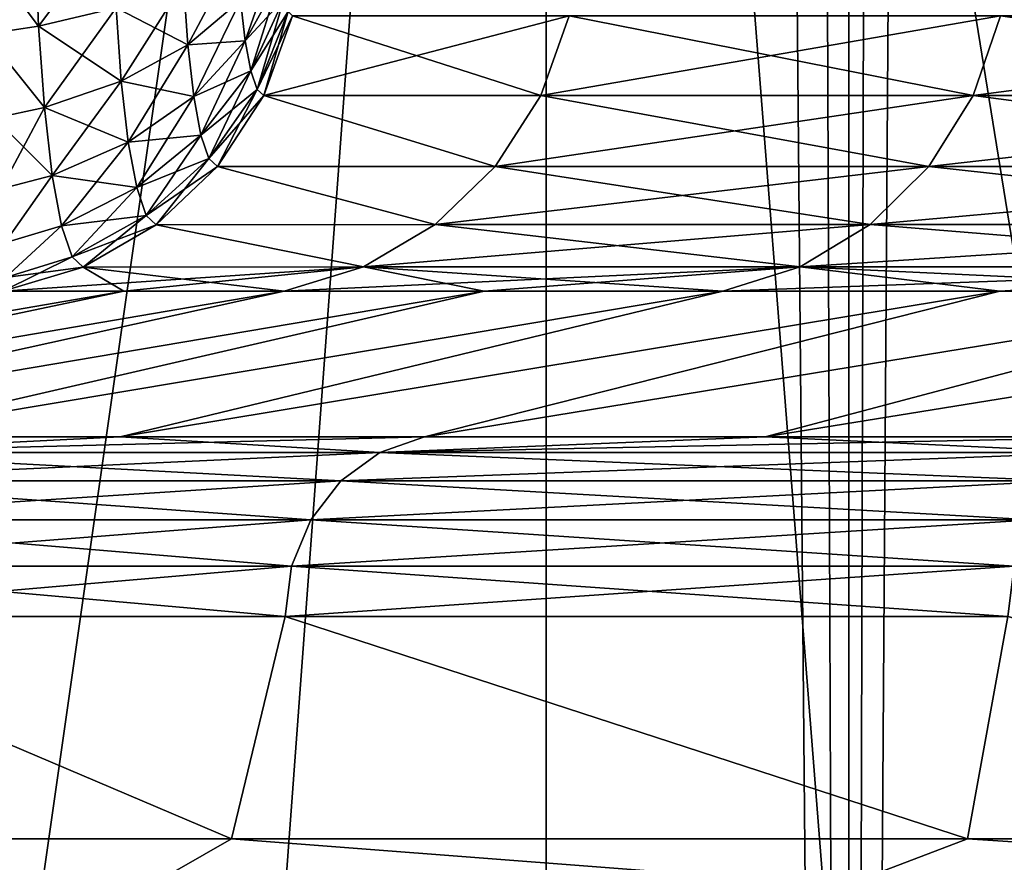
# Model space of a CAD drawing. Header units: metres. Extents: x -24 to 24, y -69 to 184.
# Tile 15 of 256: x -19.171 to -18.092, y -63.137 to -62.214. Entities that reach past the tile are written whole.
import ezdxf

# ---------------------------------------------------------------- set-up
doc = ezdxf.new("R2010")
doc.units = ezdxf.units.M
for name, color, linetype in [('14', 7, 'CONTINUOUS'), ('15', 7, 'CONTINUOUS'), ('234', 7, 'CONTINUOUS'), ('241', 7, 'CONTINUOUS'), ('242', 7, 'CONTINUOUS'), ('243', 7, 'CONTINUOUS'), ('306', 7, 'CONTINUOUS'), ('314', 7, 'CONTINUOUS'), ('367', 7, 'CONTINUOUS'), ('369', 7, 'CONTINUOUS'), ('4001', 7, 'CONTINUOUS'), ('4003', 7, 'CONTINUOUS'), ('562', 2, 'CONTINUOUS'), ('570', 2, 'CONTINUOUS'), ('70', 7, 'CONTINUOUS'), ('71', 7, 'CONTINUOUS')]:
    doc.layers.add(name, color=color, linetype=linetype)

msp = doc.modelspace()

# ---------------------------------------------------------------- linework, layer by layer
at = {"layer": '14'}
for points in [[(-19.573662, -63.111337, 5.747325), (-18.9387, -63.111337, 7.581929), (-19.5118, -62.86782, 5.953962)], [(-19.5118, -62.86782, 5.953962), (-18.9387, -63.111337, 7.581929), (-18.880097, -62.86782, 7.726703)], [(-18.9387, -63.111337, 7.581929), (-18.132233, -63.111337, 9.34784), (-18.880097, -62.86782, 7.726703)], [(-18.880097, -62.86782, 7.726703), (-18.132233, -63.111337, 9.34784), (-18.08772, -62.86782, 9.433684)], [(-18.132233, -63.111337, 9.34784), (-17.161566, -63.111337, 11.029081), (-18.08772, -62.86782, 9.433684)]]:
    msp.add_3dface(points, dxfattribs=at)
at = {"layer": '15'}
for points in [[(-18.938679, -63.111337, -7.581981), (-19.573638, -63.111337, -5.747409), (-19.5118, -62.86782, -5.953963)], [(-18.880097, -62.86782, -7.726703), (-18.938679, -63.111337, -7.581981), (-19.5118, -62.86782, -5.953963)], [(-18.132211, -63.111337, -9.347883), (-18.938679, -63.111337, -7.581981), (-18.880097, -62.86782, -7.726703)], [(-18.087719, -62.86782, -9.433685), (-18.132211, -63.111337, -9.347883), (-18.880097, -62.86782, -7.726703)], [(-17.161536, -63.111337, -11.029129), (-18.132211, -63.111337, -9.347883), (-18.087719, -62.86782, -9.433685)]]:
    msp.add_3dface(points, dxfattribs=at)
at = {"layer": '234'}
for points in [[(-18.903364, -62.297105, 2.298484), (-18.56875, -62.209749, 4.075705), (-18.871789, -62.209749, 2.294645)], [(-18.599776, -62.297022, 4.082515), (-18.56875, -62.209749, 4.075705), (-18.903364, -62.297105, 2.298484)], [(-18.599776, -62.297022, 4.082515), (-18.095788, -62.209749, 5.826859), (-18.56875, -62.209749, 4.075705)], [(-18.126024, -62.297022, 5.836595), (-18.095788, -62.209749, 5.826859), (-18.599776, -62.297022, 4.082515)], [(-18.126024, -62.297022, 5.836595), (-17.458085, -62.209749, 7.524965), (-18.095788, -62.209749, 5.826859)], [(-17.487256, -62.297022, 7.537538), (-17.458085, -62.209749, 7.524965), (-18.126024, -62.297022, 5.836595)], [(-18.954103, -62.37476, 2.304654), (-18.649625, -62.374617, 4.093456), (-18.903364, -62.297105, 2.298484)], [(-18.649625, -62.374617, 4.093456), (-18.599776, -62.297022, 4.082515), (-18.903364, -62.297105, 2.298484)], [(-18.649625, -62.374617, 4.093456), (-18.126024, -62.297022, 5.836595), (-18.599776, -62.297022, 4.082515)], [(-18.174603, -62.374617, 5.852237), (-18.126024, -62.297022, 5.836595), (-18.649625, -62.374617, 4.093456)], [(-18.174603, -62.374617, 5.852237), (-17.487256, -62.297022, 7.537538), (-18.126024, -62.297022, 5.836595)], [(-17.534123, -62.374617, 7.557739), (-17.487256, -62.297022, 7.537538), (-18.174603, -62.374617, 5.852237)], [(-19.021267, -62.438518, 2.31282), (-18.715608, -62.438352, 4.107939), (-18.954103, -62.37476, 2.304654)], [(-18.715608, -62.438352, 4.107939), (-18.649625, -62.374617, 4.093456), (-18.954103, -62.37476, 2.304654)], [(-18.715608, -62.438352, 4.107939), (-18.174603, -62.374617, 5.852237), (-18.649625, -62.374617, 4.093456)], [(-18.238906, -62.438352, 5.872943), (-18.174603, -62.374617, 5.852237), (-18.715608, -62.438352, 4.107939)], [(-18.238906, -62.438352, 5.872943), (-17.534123, -62.374617, 7.557739), (-18.174603, -62.374617, 5.852237)], [(-17.596159, -62.438352, 7.584479), (-17.534123, -62.374617, 7.557739), (-18.238906, -62.438352, 5.872943)], [(-19.101228, -62.484936, 2.322543), (-18.79417, -62.484789, 4.125183), (-19.021267, -62.438518, 2.31282)], [(-18.79417, -62.484789, 4.125183), (-18.715608, -62.438352, 4.107939), (-19.021267, -62.438518, 2.31282)], [(-18.79417, -62.484789, 4.125183), (-18.238906, -62.438352, 5.872943), (-18.715608, -62.438352, 4.107939)], [(-18.315467, -62.484789, 5.897595), (-18.238906, -62.438352, 5.872943), (-18.79417, -62.484789, 4.125183)], [(-18.315467, -62.484789, 5.897595), (-17.596159, -62.438352, 7.584479), (-18.238906, -62.438352, 5.872943)], [(-17.670022, -62.484789, 7.616316), (-17.596159, -62.438352, 7.584479), (-18.315467, -62.484789, 5.897595)], [(-19.18921, -62.511425, 2.333241), (-18.79417, -62.484789, 4.125183), (-19.101228, -62.484936, 2.322543)], [(-18.79417, -62.484789, 4.125183), (-19.18921, -62.511425, 2.333241), (-19.056663, -62.511425, 3.242435)], [(-18.881073, -62.511425, 4.144258), (-18.79417, -62.484789, 4.125183), (-19.056663, -62.511425, 3.242435)], [(-18.881073, -62.511425, 4.144258), (-18.315467, -62.484789, 5.897595), (-18.79417, -62.484789, 4.125183)], [(-18.661868, -62.511425, 5.040288), (-18.315467, -62.484789, 5.897595), (-18.881073, -62.511425, 4.144258)], [(-18.400157, -62.511425, 5.924865), (-18.315467, -62.484789, 5.897595), (-18.661868, -62.511425, 5.040288)], [(-18.400157, -62.511425, 5.924865), (-17.670022, -62.484789, 7.616316), (-18.315467, -62.484789, 5.897595)], [(-18.09655, -62.511425, 6.795932), (-17.670022, -62.484789, 7.616316), (-18.400157, -62.511425, 5.924865)], [(-17.751728, -62.511425, 7.651534), (-17.670022, -62.484789, 7.616316), (-18.09655, -62.511425, 6.795932)]]:
    msp.add_3dface(points, dxfattribs=at)
at = {"layer": '241'}
for points in [[(-19.150145, -62.221178, 1.905991), (-19.068741, -62.112232, 1.907594), (-19.153991, -62.122455, 1.871947)], [(-19.06528, -62.201106, 1.938205), (-19.068741, -62.112232, 1.907594), (-19.150145, -62.221178, 1.905991)], [(-19.220751, -62.127313, 1.858615), (-19.150145, -62.221178, 1.905991), (-19.153991, -62.122455, 1.871947)], [(-19.220751, -62.127313, 1.858615), (-19.20835, -62.229702, 1.895178), (-19.150145, -62.221178, 1.905991)], [(-18.986586, -62.241449, 2.029628), (-18.932501, -62.139957, 2.051054), (-18.991401, -62.173536, 1.987446)], [(-18.92874, -62.192972, 2.08391), (-18.932501, -62.139957, 2.051054), (-18.986586, -62.241449, 2.029628)], [(-18.92367, -62.237167, 2.127749), (-18.889183, -62.138438, 2.147973), (-18.92874, -62.192972, 2.08391)], [(-18.885714, -62.168651, 2.177827), (-18.889183, -62.138438, 2.147973), (-18.92367, -62.237167, 2.127749)], [(-19.059597, -62.281252, 1.98806), (-18.991401, -62.173536, 1.987446), (-19.06528, -62.201106, 1.938205)], [(-18.986586, -62.241449, 2.029628), (-18.991401, -62.173536, 1.987446), (-19.059597, -62.281252, 1.98806)], [(-18.917537, -62.270151, 2.180121), (-18.885714, -62.168651, 2.177827), (-18.92367, -62.237167, 2.127749)], [(-18.881516, -62.191231, 2.213542), (-18.885714, -62.168651, 2.177827), (-18.917537, -62.270151, 2.180121)], [(-18.980091, -62.298073, 2.085918), (-18.92874, -62.192972, 2.08391), (-18.986586, -62.241449, 2.029628)], [(-18.92367, -62.237167, 2.127749), (-18.92874, -62.192972, 2.08391), (-18.980091, -62.298073, 2.085918)], [(-18.910652, -62.290356, 2.23807), (-18.881516, -62.191231, 2.213542), (-18.917537, -62.270151, 2.180121)], [(-18.876797, -62.205101, 2.253173), (-18.881516, -62.191231, 2.213542), (-18.910652, -62.290356, 2.23807)], [(-19.14383, -62.310229, 1.96145), (-19.06528, -62.201106, 1.938205), (-19.150145, -62.221178, 1.905991)], [(-19.059597, -62.281252, 1.98806), (-19.06528, -62.201106, 1.938205), (-19.14383, -62.310229, 1.96145)], [(-18.903364, -62.297105, 2.298484), (-18.876797, -62.205101, 2.253173), (-18.910652, -62.290356, 2.23807)], [(-18.903364, -62.297105, 2.298484), (-18.871789, -62.209749, 2.294645), (-18.876797, -62.205101, 2.253173)], [(-19.20835, -62.229702, 1.895178), (-19.14383, -62.310229, 1.96145), (-19.150145, -62.221178, 1.905991)], [(-19.20835, -62.229702, 1.895178), (-19.19832, -62.321841, 1.953277), (-19.14383, -62.310229, 1.96145)], [(-19.05193, -62.348079, 2.054592), (-18.986586, -62.241449, 2.029628), (-19.059597, -62.281252, 1.98806)], [(-18.980091, -62.298073, 2.085918), (-18.986586, -62.241449, 2.029628), (-19.05193, -62.348079, 2.054592)], [(-18.972235, -62.340306, 2.153118), (-18.92367, -62.237167, 2.127749), (-18.980091, -62.298073, 2.085918)], [(-18.917537, -62.270151, 2.180121), (-18.92367, -62.237167, 2.127749), (-18.972235, -62.340306, 2.153118)], [(-18.963423, -62.366143, 2.227374), (-18.917537, -62.270151, 2.180121), (-18.972235, -62.340306, 2.153118)], [(-18.910652, -62.290356, 2.23807), (-18.917537, -62.270151, 2.180121), (-18.963423, -62.366143, 2.227374)], [(-19.135306, -62.384486, 2.035464), (-19.059597, -62.281252, 1.98806), (-19.14383, -62.310229, 1.96145)], [(-19.05193, -62.348079, 2.054592), (-19.059597, -62.281252, 1.98806), (-19.135306, -62.384486, 2.035464)], [(-18.954103, -62.37476, 2.304654), (-18.910652, -62.290356, 2.23807), (-18.963423, -62.366143, 2.227374)], [(-18.954103, -62.37476, 2.304654), (-18.903364, -62.297105, 2.298484), (-18.910652, -62.290356, 2.23807)], [(-19.042656, -62.397907, 2.133992), (-18.980091, -62.298073, 2.085918), (-19.05193, -62.348079, 2.054592)], [(-18.972235, -62.340306, 2.153118), (-18.980091, -62.298073, 2.085918), (-19.042656, -62.397907, 2.133992)], [(-19.19832, -62.321841, 1.953277), (-19.191131, -62.399338, 2.030134), (-19.14383, -62.310229, 1.96145)], [(-19.191131, -62.399338, 2.030134), (-19.135306, -62.384486, 2.035464), (-19.14383, -62.310229, 1.96145)], [(-19.032258, -62.428368, 2.221665), (-18.972235, -62.340306, 2.153118), (-19.042656, -62.397907, 2.133992)], [(-18.963423, -62.366143, 2.227374), (-18.972235, -62.340306, 2.153118), (-19.032258, -62.428368, 2.221665)], [(-19.124997, -62.439842, 2.123775), (-19.05193, -62.348079, 2.054592), (-19.135306, -62.384486, 2.035464)], [(-19.042656, -62.397907, 2.133992), (-19.05193, -62.348079, 2.054592), (-19.124997, -62.439842, 2.123775)], [(-19.021267, -62.438518, 2.31282), (-18.963423, -62.366143, 2.227374), (-19.032258, -62.428368, 2.221665)], [(-19.021267, -62.438518, 2.31282), (-18.954103, -62.37476, 2.304654), (-18.963423, -62.366143, 2.227374)], [(-19.191131, -62.399338, 2.030134), (-19.187117, -62.458493, 2.122087), (-19.135306, -62.384486, 2.035464)], [(-19.187117, -62.458493, 2.122087), (-19.124997, -62.439842, 2.123775), (-19.135306, -62.384486, 2.035464)], [(-19.113439, -62.473669, 2.22125), (-19.042656, -62.397907, 2.133992), (-19.124997, -62.439842, 2.123775)], [(-19.032258, -62.428368, 2.221665), (-19.042656, -62.397907, 2.133992), (-19.113439, -62.473669, 2.22125)], [(-19.101228, -62.484936, 2.322543), (-19.032258, -62.428368, 2.221665), (-19.113439, -62.473669, 2.22125)], [(-19.101228, -62.484936, 2.322543), (-19.021267, -62.438518, 2.31282), (-19.032258, -62.428368, 2.221665)], [(-19.187117, -62.458493, 2.122087), (-19.186471, -62.496469, 2.224756), (-19.124997, -62.439842, 2.123775)], [(-19.186471, -62.496469, 2.224756), (-19.113439, -62.473669, 2.22125), (-19.124997, -62.439842, 2.123775)], [(-19.18921, -62.511425, 2.333241), (-19.101228, -62.484936, 2.322543), (-19.113439, -62.473669, 2.22125)], [(-19.186471, -62.496469, 2.224756), (-19.18921, -62.511425, 2.333241), (-19.113439, -62.473669, 2.22125)]]:
    msp.add_3dface(points, dxfattribs=at)
at = {"layer": '242'}
for points in [[(-18.903363, -62.297105, -2.298484), (-18.871789, -62.209748, -2.294645), (-18.599776, -62.297022, -4.082516)], [(-18.599776, -62.297022, -4.082516), (-18.871789, -62.209748, -2.294645), (-18.56875, -62.209749, -4.075705)], [(-18.599776, -62.297022, -4.082516), (-18.56875, -62.209749, -4.075705), (-18.126024, -62.297022, -5.836595)], [(-18.126024, -62.297022, -5.836595), (-18.56875, -62.209749, -4.075705), (-18.095788, -62.209749, -5.826859)], [(-18.126024, -62.297022, -5.836595), (-18.095788, -62.209749, -5.826859), (-17.487255, -62.297022, -7.53754)], [(-17.487255, -62.297022, -7.53754), (-18.095788, -62.209749, -5.826859), (-17.458085, -62.209749, -7.524966)], [(-18.954103, -62.37476, -2.304654), (-18.903363, -62.297105, -2.298484), (-18.649624, -62.374617, -4.093457)], [(-18.649624, -62.374617, -4.093457), (-18.903363, -62.297105, -2.298484), (-18.599776, -62.297022, -4.082516)], [(-18.649624, -62.374617, -4.093457), (-18.599776, -62.297022, -4.082516), (-18.174603, -62.374617, -5.852238)], [(-18.174603, -62.374617, -5.852238), (-18.599776, -62.297022, -4.082516), (-18.126024, -62.297022, -5.836595)], [(-18.174603, -62.374617, -5.852238), (-18.126024, -62.297022, -5.836595), (-17.534122, -62.374617, -7.557741)], [(-17.534122, -62.374617, -7.557741), (-18.126024, -62.297022, -5.836595), (-17.487255, -62.297022, -7.53754)], [(-19.021267, -62.438518, -2.31282), (-18.954103, -62.37476, -2.304654), (-18.715608, -62.438352, -4.10794)], [(-18.715608, -62.438352, -4.10794), (-18.954103, -62.37476, -2.304654), (-18.649624, -62.374617, -4.093457)], [(-18.715608, -62.438352, -4.10794), (-18.649624, -62.374617, -4.093457), (-18.238906, -62.438352, -5.872943)], [(-18.238906, -62.438352, -5.872943), (-18.649624, -62.374617, -4.093457), (-18.174603, -62.374617, -5.852238)], [(-18.238906, -62.438352, -5.872943), (-18.174603, -62.374617, -5.852238), (-17.596159, -62.438352, -7.584481)], [(-17.596159, -62.438352, -7.584481), (-18.174603, -62.374617, -5.852238), (-17.534122, -62.374617, -7.557741)], [(-19.101227, -62.484936, -2.322543), (-19.021267, -62.438518, -2.31282), (-18.794169, -62.484789, -4.125184)], [(-18.794169, -62.484789, -4.125184), (-19.021267, -62.438518, -2.31282), (-18.715608, -62.438352, -4.10794)], [(-18.794169, -62.484789, -4.125184), (-18.715608, -62.438352, -4.10794), (-18.315466, -62.484789, -5.897596)], [(-18.315466, -62.484789, -5.897596), (-18.715608, -62.438352, -4.10794), (-18.238906, -62.438352, -5.872943)], [(-18.315466, -62.484789, -5.897596), (-18.238906, -62.438352, -5.872943), (-17.670021, -62.484789, -7.616317)], [(-17.670021, -62.484789, -7.616317), (-18.238906, -62.438352, -5.872943), (-17.596159, -62.438352, -7.584481)], [(-19.18921, -62.511425, -2.333241), (-19.101227, -62.484936, -2.322543), (-19.056663, -62.511425, -3.242435)], [(-18.881073, -62.511425, -4.144258), (-19.101227, -62.484936, -2.322543), (-18.794169, -62.484789, -4.125184)], [(-19.056663, -62.511425, -3.242435), (-19.101227, -62.484936, -2.322543), (-18.881073, -62.511425, -4.144258)], [(-18.881073, -62.511425, -4.144258), (-18.794169, -62.484789, -4.125184), (-18.661868, -62.511425, -5.040288)], [(-18.400157, -62.511425, -5.924866), (-18.794169, -62.484789, -4.125184), (-18.315466, -62.484789, -5.897596)], [(-18.661868, -62.511425, -5.040288), (-18.794169, -62.484789, -4.125184), (-18.400157, -62.511425, -5.924866)], [(-18.400157, -62.511425, -5.924866), (-18.315466, -62.484789, -5.897596), (-18.096549, -62.511425, -6.795933)], [(-17.751727, -62.511425, -7.651535), (-18.315466, -62.484789, -5.897596), (-17.670021, -62.484789, -7.616317)], [(-18.096549, -62.511425, -6.795933), (-18.315466, -62.484789, -5.897596), (-17.751727, -62.511425, -7.651535)]]:
    msp.add_3dface(points, dxfattribs=at)
at = {"layer": '243'}
for points in [[(-19.22074, -62.127406, -1.858637), (-19.153992, -62.122433, -1.871942), (-19.150147, -62.221153, -1.905979)], [(-19.153992, -62.122433, -1.871942), (-19.065281, -62.201084, -1.938194), (-19.150147, -62.221153, -1.905979)], [(-19.208333, -62.229847, -1.895248), (-19.22074, -62.127406, -1.858637), (-19.150147, -62.221153, -1.905979)], [(-18.991402, -62.173518, -1.987437), (-18.986587, -62.241436, -2.029618), (-19.065281, -62.201084, -1.938194)], [(-18.991402, -62.173518, -1.987437), (-18.928741, -62.192962, -2.083902), (-18.986587, -62.241436, -2.029618)], [(-18.928741, -62.192962, -2.083902), (-18.885714, -62.168647, -2.177821), (-18.923671, -62.23716, -2.127741)], [(-18.885714, -62.168647, -2.177821), (-18.881516, -62.191228, -2.213535), (-18.923671, -62.23716, -2.127741)], [(-18.928741, -62.192962, -2.083902), (-18.923671, -62.23716, -2.127741), (-18.986587, -62.241436, -2.029618)], [(-18.923671, -62.23716, -2.127741), (-18.881516, -62.191228, -2.213535), (-18.917538, -62.270146, -2.180111)], [(-18.881516, -62.191228, -2.213535), (-18.876797, -62.205099, -2.253167), (-18.917538, -62.270146, -2.180111)], [(-19.065281, -62.201084, -1.938194), (-19.059599, -62.281236, -1.988048), (-19.150147, -62.221153, -1.905979)], [(-19.065281, -62.201084, -1.938194), (-18.986587, -62.241436, -2.029618), (-19.059599, -62.281236, -1.988048)], [(-18.917538, -62.270146, -2.180111), (-18.876797, -62.205099, -2.253167), (-18.910653, -62.290354, -2.23806)], [(-18.876797, -62.205099, -2.253167), (-18.871789, -62.209748, -2.294645), (-18.910653, -62.290354, -2.23806)], [(-18.871789, -62.209748, -2.294645), (-18.903363, -62.297105, -2.298484), (-18.910653, -62.290354, -2.23806)], [(-19.208333, -62.229847, -1.895248), (-19.150147, -62.221153, -1.905979), (-19.143831, -62.310211, -1.961437)], [(-19.150147, -62.221153, -1.905979), (-19.059599, -62.281236, -1.988048), (-19.143831, -62.310211, -1.961437)], [(-19.19831, -62.321936, -1.953352), (-19.208333, -62.229847, -1.895248), (-19.143831, -62.310211, -1.961437)], [(-18.986587, -62.241436, -2.029618), (-18.980093, -62.298064, -2.085907), (-19.059599, -62.281236, -1.988048)], [(-18.986587, -62.241436, -2.029618), (-18.923671, -62.23716, -2.127741), (-18.980093, -62.298064, -2.085907)], [(-18.923671, -62.23716, -2.127741), (-18.917538, -62.270146, -2.180111), (-18.980093, -62.298064, -2.085907)], [(-18.980093, -62.298064, -2.085907), (-18.917538, -62.270146, -2.180111), (-18.972237, -62.3403, -2.153105)], [(-18.917538, -62.270146, -2.180111), (-18.910653, -62.290354, -2.23806), (-18.972237, -62.3403, -2.153105)], [(-19.059599, -62.281236, -1.988048), (-19.051932, -62.348069, -2.054579), (-19.143831, -62.310211, -1.961437)], [(-19.059599, -62.281236, -1.988048), (-18.980093, -62.298064, -2.085907), (-19.051932, -62.348069, -2.054579)], [(-18.972237, -62.3403, -2.153105), (-18.910653, -62.290354, -2.23806), (-18.963424, -62.366141, -2.227362)], [(-18.910653, -62.290354, -2.23806), (-18.903363, -62.297105, -2.298484), (-18.963424, -62.366141, -2.227362)], [(-18.903363, -62.297105, -2.298484), (-18.954103, -62.37476, -2.304654), (-18.963424, -62.366141, -2.227362)], [(-18.980093, -62.298064, -2.085907), (-18.972237, -62.3403, -2.153105), (-19.051932, -62.348069, -2.054579)], [(-19.19831, -62.321936, -1.953352), (-19.143831, -62.310211, -1.961437), (-19.135308, -62.384474, -2.03545)], [(-19.143831, -62.310211, -1.961437), (-19.051932, -62.348069, -2.054579), (-19.135308, -62.384474, -2.03545)], [(-19.191135, -62.399301, -2.030087), (-19.19831, -62.321936, -1.953352), (-19.135308, -62.384474, -2.03545)], [(-19.051932, -62.348069, -2.054579), (-18.972237, -62.3403, -2.153105), (-19.042658, -62.3979, -2.133976)], [(-18.972237, -62.3403, -2.153105), (-18.963424, -62.366141, -2.227362), (-19.042658, -62.3979, -2.133976)], [(-19.051932, -62.348069, -2.054579), (-19.042658, -62.3979, -2.133976), (-19.135308, -62.384474, -2.03545)], [(-19.042658, -62.3979, -2.133976), (-18.963424, -62.366141, -2.227362), (-19.03226, -62.428365, -2.22165)], [(-18.963424, -62.366141, -2.227362), (-18.954103, -62.37476, -2.304654), (-19.03226, -62.428365, -2.22165)], [(-18.954103, -62.37476, -2.304654), (-19.021267, -62.438518, -2.31282), (-19.03226, -62.428365, -2.22165)], [(-19.18712, -62.45844, -2.121982), (-19.191135, -62.399301, -2.030087), (-19.135308, -62.384474, -2.03545)], [(-19.18712, -62.45844, -2.121982), (-19.135308, -62.384474, -2.03545), (-19.124999, -62.439834, -2.123758)], [(-19.135308, -62.384474, -2.03545), (-19.042658, -62.3979, -2.133976), (-19.124999, -62.439834, -2.123758)], [(-19.042658, -62.3979, -2.133976), (-19.03226, -62.428365, -2.22165), (-19.124999, -62.439834, -2.123758)], [(-19.124999, -62.439834, -2.123758), (-19.03226, -62.428365, -2.22165), (-19.113442, -62.473666, -2.221234)], [(-19.03226, -62.428365, -2.22165), (-19.021267, -62.438518, -2.31282), (-19.113442, -62.473666, -2.221234)], [(-19.18647, -62.496453, -2.224694), (-19.18712, -62.45844, -2.121982), (-19.124999, -62.439834, -2.123758)], [(-19.18647, -62.496453, -2.224694), (-19.124999, -62.439834, -2.123758), (-19.113442, -62.473666, -2.221234)], [(-19.021267, -62.438518, -2.31282), (-19.101227, -62.484936, -2.322543), (-19.113442, -62.473666, -2.221234)], [(-19.101227, -62.484936, -2.322543), (-19.18647, -62.496453, -2.224694), (-19.113442, -62.473666, -2.221234)], [(-19.18921, -62.511425, -2.333241), (-19.18647, -62.496453, -2.224694), (-19.101227, -62.484936, -2.322543)]]:
    msp.add_3dface(points, dxfattribs=at)
at = {"layer": '306'}
for points in [[(-19.353737, -62.670858, 5.905688), (-19.404221, -62.687988, 5.921135), (-19.060733, -62.670858, 6.79211)], [(-19.404221, -62.687988, 5.921135), (-18.776001, -62.687988, 7.6841), (-19.060733, -62.670858, 6.79211)], [(-19.060733, -62.670858, 6.79211), (-18.776001, -62.687988, 7.6841), (-18.727155, -62.670858, 7.66407)], [(-18.727155, -62.670858, 7.66407), (-18.776001, -62.687988, 7.6841), (-18.353713, -62.670858, 8.519713)], [(-18.776001, -62.687988, 7.6841), (-17.987992, -62.687988, 9.38167), (-18.353713, -62.670858, 8.519713)], [(-18.353713, -62.670858, 8.519713), (-17.987992, -62.687988, 9.38167), (-17.941199, -62.670858, 9.357224)], [(-19.448428, -62.719116, 5.934624), (-18.818777, -62.719116, 7.701606), (-19.404221, -62.687988, 5.921135)], [(-19.404221, -62.687988, 5.921135), (-18.818777, -62.719116, 7.701606), (-18.776001, -62.687988, 7.6841)], [(-18.818777, -62.719116, 7.701606), (-18.028973, -62.719116, 9.403044), (-18.776001, -62.687988, 7.6841)], [(-18.776001, -62.687988, 7.6841), (-18.028973, -62.719116, 9.403044), (-17.987992, -62.687988, 9.38167)], [(-19.482704, -62.761789, 5.945084), (-18.851944, -62.761789, 7.715179), (-19.448428, -62.719116, 5.934624)], [(-19.448428, -62.719116, 5.934624), (-18.851944, -62.761789, 7.715179), (-18.818777, -62.719116, 7.701606)], [(-18.851944, -62.761789, 7.715179), (-18.060748, -62.761789, 9.419616), (-18.818777, -62.719116, 7.701606)], [(-18.818777, -62.719116, 7.701606), (-18.060748, -62.761789, 9.419616), (-18.028973, -62.719116, 9.403044)], [(-19.50439, -62.812692, 5.951701), (-18.872927, -62.812692, 7.723767), (-19.482704, -62.761789, 5.945084)], [(-19.482704, -62.761789, 5.945084), (-18.872927, -62.812692, 7.723767), (-18.851944, -62.761789, 7.715179)], [(-18.872927, -62.812692, 7.723767), (-18.080851, -62.812692, 9.430101), (-18.851944, -62.761789, 7.715179)], [(-18.851944, -62.761789, 7.715179), (-18.080851, -62.812692, 9.430101), (-18.060748, -62.761789, 9.419616)], [(-19.5118, -62.86782, 5.953962), (-18.880097, -62.86782, 7.726703), (-19.50439, -62.812692, 5.951701)], [(-19.50439, -62.812692, 5.951701), (-18.880097, -62.86782, 7.726703), (-18.872927, -62.812692, 7.723767)], [(-18.880097, -62.86782, 7.726703), (-18.08772, -62.86782, 9.433684), (-18.872927, -62.812692, 7.723767)], [(-18.872927, -62.812692, 7.723767), (-18.08772, -62.86782, 9.433684), (-18.080851, -62.812692, 9.430101)]]:
    msp.add_3dface(points, dxfattribs=at)
at = {"layer": '314'}
for points in [[(-19.060746, -62.670858, -6.792073), (-19.404221, -62.687988, -5.921135), (-19.353744, -62.670858, -5.905665)], [(-18.727172, -62.670858, -7.664028), (-19.404221, -62.687988, -5.921135), (-19.060746, -62.670858, -6.792073)], [(-18.776001, -62.687988, -7.6841), (-19.404221, -62.687988, -5.921135), (-18.727172, -62.670858, -7.664028)], [(-18.353731, -62.670858, -8.519673), (-18.776001, -62.687988, -7.6841), (-18.727172, -62.670858, -7.664028)], [(-17.941217, -62.670858, -9.35719), (-18.776001, -62.687988, -7.6841), (-18.353731, -62.670858, -8.519673)], [(-17.987992, -62.687988, -9.38167), (-18.776001, -62.687988, -7.6841), (-17.941217, -62.670858, -9.35719)], [(-18.776001, -62.687988, -7.6841), (-19.448428, -62.719116, -5.934624), (-19.404221, -62.687988, -5.921135)], [(-18.818777, -62.719116, -7.701606), (-19.448428, -62.719116, -5.934624), (-18.776001, -62.687988, -7.6841)], [(-17.987992, -62.687988, -9.38167), (-18.818777, -62.719116, -7.701606), (-18.776001, -62.687988, -7.6841)], [(-18.028973, -62.719116, -9.403044), (-18.818777, -62.719116, -7.701606), (-17.987992, -62.687988, -9.38167)], [(-18.818777, -62.719116, -7.701606), (-19.482704, -62.761789, -5.945084), (-19.448428, -62.719116, -5.934624)], [(-18.851944, -62.761789, -7.715179), (-19.482704, -62.761789, -5.945084), (-18.818777, -62.719116, -7.701606)], [(-18.028973, -62.719116, -9.403044), (-18.851944, -62.761789, -7.715179), (-18.818777, -62.719116, -7.701606)], [(-18.060748, -62.761789, -9.419616), (-18.851944, -62.761789, -7.715179), (-18.028973, -62.719116, -9.403044)], [(-18.851944, -62.761789, -7.715179), (-19.50439, -62.812692, -5.951701), (-19.482704, -62.761789, -5.945084)], [(-18.872927, -62.812692, -7.723767), (-19.50439, -62.812692, -5.951701), (-18.851944, -62.761789, -7.715179)], [(-18.060748, -62.761789, -9.419616), (-18.872927, -62.812692, -7.723767), (-18.851944, -62.761789, -7.715179)], [(-18.080851, -62.812692, -9.430101), (-18.872927, -62.812692, -7.723767), (-18.060748, -62.761789, -9.419616)], [(-18.872927, -62.812692, -7.723767), (-19.5118, -62.86782, -5.953963), (-19.50439, -62.812692, -5.951701)], [(-18.880097, -62.86782, -7.726703), (-19.5118, -62.86782, -5.953963), (-18.872927, -62.812692, -7.723767)], [(-18.080851, -62.812692, -9.430101), (-18.880097, -62.86782, -7.726703), (-18.872927, -62.812692, -7.723767)], [(-18.087719, -62.86782, -9.433685), (-18.880097, -62.86782, -7.726703), (-18.080851, -62.812692, -9.430101)]]:
    msp.add_3dface(points, dxfattribs=at)
at = {"layer": '367'}
for points in [[(-18.261983, 145.2, -15.955014), (-19.618662, -68.3, -14.253792), (-19.618662, 145.2, -14.253792)], [(-18.261983, -68.3, -15.955014), (-19.618662, -68.3, -14.253792), (-18.261983, 145.2, -15.955014)], [(-16.758269, 145.2, -17.527775), (-18.261983, -68.3, -15.955014), (-18.261983, 145.2, -15.955014)], [(-16.758269, -68.3, -17.527775), (-18.261983, -68.3, -15.955014), (-16.758269, 145.2, -17.527775)]]:
    msp.add_3dface(points, dxfattribs=at)
at = {"layer": '369'}
for points in [[(-19.618662, -68.3, 14.253792), (-18.261983, -68.3, 15.955014), (-19.589558, 74.258796, 14.293765)], [(-19.589558, 74.258796, 14.293765), (-18.261983, -68.3, 15.955014), (-18.809153, 72.919451, 15.306151)], [(-18.809153, 72.919451, 15.306151), (-18.261983, -68.3, 15.955014), (-17.899708, 71.664852, 16.360408)], [(-18.261983, -68.3, 15.955014), (-16.758269, -68.3, 17.527775), (-17.899708, 71.664852, 16.360408)]]:
    msp.add_3dface(points, dxfattribs=at)
at = {"layer": '4001'}
for points in [[(-19.056663, -62.511425, -3.242435), (-19.815608, -62.670858, -4.097069), (-19.983493, -62.670858, -3.178725)], [(-19.18921, -62.511425, -2.333241), (-19.056663, -62.511425, -3.242435), (-19.983493, -62.670858, -3.178725)], [(-18.881073, -62.511425, -4.144258), (-19.605543, -62.670858, -5.006692), (-19.815608, -62.670858, -4.097069)], [(-19.056663, -62.511425, -3.242435), (-18.881073, -62.511425, -4.144258), (-19.815608, -62.670858, -4.097069)], [(-18.661868, -62.511425, -5.040288), (-19.353744, -62.670858, -5.905665), (-19.605543, -62.670858, -5.006692)], [(-18.881073, -62.511425, -4.144258), (-18.661868, -62.511425, -5.040288), (-19.605543, -62.670858, -5.006692)], [(-18.400157, -62.511425, -5.924866), (-19.060746, -62.670858, -6.792073), (-19.353744, -62.670858, -5.905665)], [(-18.661868, -62.511425, -5.040288), (-18.400157, -62.511425, -5.924866), (-19.353744, -62.670858, -5.905665)], [(-18.096549, -62.511425, -6.795933), (-18.727172, -62.670858, -7.664028), (-19.060746, -62.670858, -6.792073)], [(-18.400157, -62.511425, -5.924866), (-18.096549, -62.511425, -6.795933), (-19.060746, -62.670858, -6.792073)], [(-17.751727, -62.511425, -7.651535), (-18.353731, -62.670858, -8.519673), (-18.727172, -62.670858, -7.664028)], [(-18.096549, -62.511425, -6.795933), (-17.751727, -62.511425, -7.651535), (-18.727172, -62.670858, -7.664028)], [(-17.366472, -62.511425, -8.489727), (-17.941217, -62.670858, -9.35719), (-18.353731, -62.670858, -8.519673)], [(-17.751727, -62.511425, -7.651535), (-17.366472, -62.511425, -8.489727), (-18.353731, -62.670858, -8.519673)]]:
    msp.add_3dface(points, dxfattribs=at)
at = {"layer": '4003'}
for points in [[(-19.056663, -62.511425, 3.242435), (-19.983498, -62.670858, 3.178695), (-19.815612, -62.670858, 4.097048)], [(-19.056663, -62.511425, 3.242435), (-19.18921, -62.511425, 2.333241), (-19.983498, -62.670858, 3.178695)], [(-18.881073, -62.511425, 4.144258), (-19.815612, -62.670858, 4.097048), (-19.605542, -62.670858, 5.006694)], [(-18.881073, -62.511425, 4.144258), (-19.056663, -62.511425, 3.242435), (-19.815612, -62.670858, 4.097048)], [(-18.661868, -62.511425, 5.040288), (-19.605542, -62.670858, 5.006694), (-19.353737, -62.670858, 5.905688)], [(-18.661868, -62.511425, 5.040288), (-18.881073, -62.511425, 4.144258), (-19.605542, -62.670858, 5.006694)], [(-18.400157, -62.511425, 5.924865), (-19.353737, -62.670858, 5.905688), (-19.060733, -62.670858, 6.79211)], [(-18.400157, -62.511425, 5.924865), (-18.661868, -62.511425, 5.040288), (-19.353737, -62.670858, 5.905688)], [(-18.09655, -62.511425, 6.795932), (-19.060733, -62.670858, 6.79211), (-18.727155, -62.670858, 7.66407)], [(-18.09655, -62.511425, 6.795932), (-18.400157, -62.511425, 5.924865), (-19.060733, -62.670858, 6.79211)], [(-17.751728, -62.511425, 7.651534), (-18.727155, -62.670858, 7.66407), (-18.353713, -62.670858, 8.519713)], [(-17.751728, -62.511425, 7.651534), (-18.09655, -62.511425, 6.795932), (-18.727155, -62.670858, 7.66407)], [(-17.366472, -62.511425, 8.489725), (-18.353713, -62.670858, 8.519713), (-17.941199, -62.670858, 9.357224)], [(-17.366472, -62.511425, 8.489725), (-17.751728, -62.511425, 7.651534), (-18.353713, -62.670858, 8.519713)]]:
    msp.add_3dface(points, dxfattribs=at)
at = {"layer": '562'}
for points in [[(-18.593727, -67.8, -14.041486), (-19.810024, -59.3, -12.265927), (-19.222493, -67.8, -13.167602)], [(-18.593717, -59.3, -14.041497), (-19.810024, -59.3, -12.265927), (-18.593727, -67.8, -14.041486)], [(-17.925563, -67.8, -14.885033), (-18.593717, -59.3, -14.041497), (-18.593727, -67.8, -14.041486)], [(-17.218872, -67.8, -15.697147), (-18.593717, -59.3, -14.041497), (-17.925563, -67.8, -14.885033)], [(-17.218875, -59.3, -15.697141), (-18.593717, -59.3, -14.041497), (-17.218872, -67.8, -15.697147)]]:
    msp.add_3dface(points, dxfattribs=at)
at = {"layer": '570'}
for points in [[(-19.810024, -59.3, 12.265927), (-18.593717, -59.3, 14.041497), (-19.81002, -67.8, 12.265933)], [(-19.81002, -67.8, 12.265933), (-18.593717, -59.3, 14.041497), (-19.222493, -67.8, 13.167602)], [(-19.222493, -67.8, 13.167602), (-18.593717, -59.3, 14.041497), (-18.593727, -67.8, 14.041486)], [(-18.593727, -67.8, 14.041486), (-17.218875, -59.3, 15.697141), (-17.925563, -67.8, 14.885033)], [(-18.593717, -59.3, 14.041497), (-17.218875, -59.3, 15.697141), (-18.593727, -67.8, 14.041486)]]:
    msp.add_3dface(points, dxfattribs=at)
at = {"layer": '70'}
for points in [[(-19.573638, -63.111337, -5.747409), (-19.028718, -63.16282, -7.371765), (-19.627726, -63.16282, -5.584569)], [(-19.573638, -63.111337, -5.747409), (-18.938679, -63.111337, -7.581981), (-19.028718, -63.16282, -7.371765)], [(-18.938679, -63.111337, -7.581981), (-18.267364, -63.16282, -9.096067), (-19.028718, -63.16282, -7.371765)], [(-18.938679, -63.111337, -7.581981), (-18.132211, -63.111337, -9.347883), (-18.267364, -63.16282, -9.096067)], [(-18.132211, -63.111337, -9.347883), (-17.35016, -63.16282, -10.742764), (-18.267364, -63.16282, -9.096067)], [(-18.132211, -63.111337, -9.347883), (-17.161536, -63.111337, -11.029129), (-17.35016, -63.16282, -10.742764)]]:
    msp.add_3dface(points, dxfattribs=at)
at = {"layer": '71'}
for points in [[(-19.573662, -63.111337, 5.747325), (-19.627726, -63.16282, 5.584569), (-19.028718, -63.16282, 7.371765)], [(-18.9387, -63.111337, 7.581929), (-19.573662, -63.111337, 5.747325), (-19.028718, -63.16282, 7.371765)], [(-18.9387, -63.111337, 7.581929), (-19.028718, -63.16282, 7.371765), (-18.267364, -63.16282, 9.096067)], [(-18.132233, -63.111337, 9.34784), (-18.9387, -63.111337, 7.581929), (-18.267364, -63.16282, 9.096067)], [(-18.132233, -63.111337, 9.34784), (-18.267364, -63.16282, 9.096067), (-17.35016, -63.16282, 10.742764)], [(-17.161566, -63.111337, 11.029081), (-18.132233, -63.111337, 9.34784), (-17.35016, -63.16282, 10.742764)]]:
    msp.add_3dface(points, dxfattribs=at)

doc.saveas('drawing.dxf')
